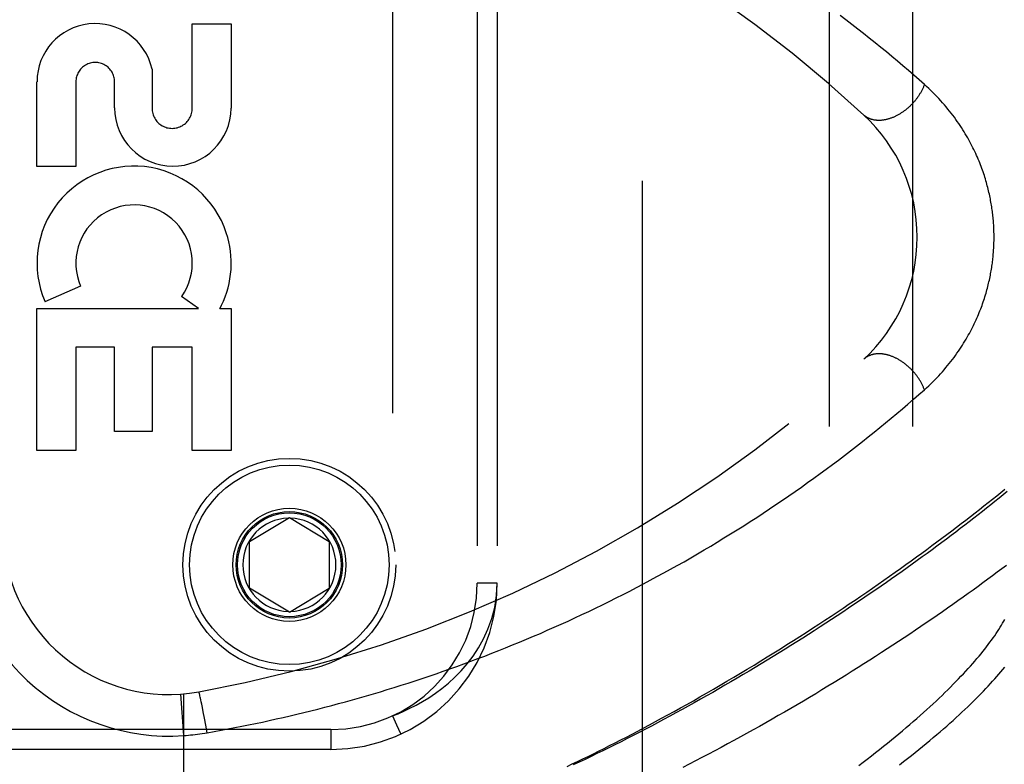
# Model space of a CAD drawing. Header units: inches. Extents: x 0 to 179, y 0 to 116.
# Tile 59 of 234: x 33.51 to 34.99, y 56.58 to 57.7. Entities that reach past the tile are written whole.
import ezdxf

# ---------------------------------------------------------------- set-up
doc = ezdxf.new("R2010")
doc.units = ezdxf.units.IN
doc.header["$LTSCALE"] = 9.842105
doc.header["$MEASUREMENT"] = 0
doc.linetypes.add('HIDDEN', pattern=[0.2, 0.1, -0.1])
for name, color, linetype in [('DEFAULT_2', 8, 'HIDDEN'), ('LEFTHAND_DOOR_ASSEMBLY', 7, 'CONTINUOUS'), ('SUBPANEL', 7, 'CONTINUOUS')]:
    doc.layers.add(name, color=color, linetype=linetype)

msp = doc.modelspace()

# ---------------------------------------------------------------- linework, layer by layer
at = {"layer": 'DEFAULT_2', "color": 8, "linetype": 'HIDDEN'}
msp.add_line((34.4445, 34.8233), (34.4445, 79.9273), dxfattribs=at)
at = {"layer": 'LEFTHAND_DOOR_ASSEMBLY', "color": 8, "linetype": 'HIDDEN'}
for p, q in [((34.0685, 58.095), (34.0685, 56.6557)), ((34.196, 57.8953), (34.196, 56.8553)), ((34.226, 57.8953), (34.226, 56.8553)), ((33.7676, 57.569), (33.7676, 57.6961)), ((33.7676, 57.6961), (33.826, 57.6961)), ((33.826, 57.6961), (33.826, 57.569)), ((33.7071, 57.6277), (33.7071, 57.569)), ((33.5341, 57.4817), (33.5341, 57.6088)), ((33.5925, 57.6088), (33.5925, 57.4817)), ((33.6508, 57.5697), (33.6508, 57.6088)), ((33.5925, 57.4817), (33.5341, 57.4817)), ((33.5997, 57.3015), (33.5461, 57.2783)), ((33.7771, 57.2681), (33.7516, 57.2859)), ((33.5341, 57.0544), (33.5341, 57.2681)), ((33.5341, 57.2681), (33.7771, 57.2681)), ((33.8091, 57.2681), (33.826, 57.2681)), ((33.826, 57.2681), (33.826, 57.0544)), ((33.5925, 57.2097), (33.5925, 57.0544)), ((33.6509, 57.2097), (33.5925, 57.2097)), ((33.6509, 57.0834), (33.6509, 57.2097)), ((33.7071, 57.2097), (33.7071, 57.0834)), ((33.7676, 57.2097), (33.7071, 57.2097)), ((33.7676, 57.0544), (33.7676, 57.2097)), ((33.7071, 57.0834), (33.6509, 57.0834)), ((33.5925, 57.0544), (33.5341, 57.0544)), ((33.826, 57.0544), (33.7676, 57.0544)), ((33.8535, 56.9178), (33.9135, 56.9539)), ((33.9135, 56.9539), (33.9735, 56.9178)), ((33.8535, 56.8478), (33.8535, 56.9178)), ((33.9735, 56.9178), (33.9735, 56.8478)), ((34.226, 56.8553), (34.196, 56.8553)), ((33.9135, 56.8118), (33.8535, 56.8478)), ((33.9135, 56.8118), (33.9735, 56.8478)), ((33.7547, 56.6261), (33.7503, 56.6885)), ((33.7547, 56.0241), (33.7547, 56.6888)), ((33.7785, 56.6883), (33.7783, 56.689)), ((33.7787, 56.6875), (33.7785, 56.6883)), ((33.7789, 56.6866), (33.7787, 56.6875)), ((33.7791, 56.6857), (33.7789, 56.6866)), ((33.7795, 56.6841), (33.7791, 56.6857)), ((33.7798, 56.6824), (33.7795, 56.6841)), ((33.7804, 56.6799), (33.7798, 56.6824)), ((33.781, 56.677), (33.7804, 56.6799)), ((33.7818, 56.6732), (33.781, 56.677)), ((33.7828, 56.6681), (33.7818, 56.6732)), ((33.7841, 56.6616), (33.7828, 56.6681)), ((33.7859, 56.6524), (33.7841, 56.6616)), ((33.788, 56.6416), (33.7859, 56.6524)), ((33.976, 56.6353), (32.8197, 56.6353)), ((33.79, 56.6304), (33.788, 56.6416)), ((33.976, 56.6353), (33.976, 56.6053)), ((33.976, 56.6053), (32.8497, 56.6053))]:
    msp.add_line(p, q, dxfattribs=at)
for points in [[(34.8682, 57.6047), (34.8602, 57.6117), (34.8522, 57.6187), (34.8441, 57.6257), (34.8359, 57.6327), (34.8277, 57.6396), (34.8193, 57.6466), (34.811, 57.6536), (34.8025, 57.6605), (34.794, 57.6674), (34.7854, 57.6743), (34.7767, 57.6812), (34.768, 57.6881), (34.7592, 57.6949), (34.7503, 57.7017), (34.7414, 57.7085)], [(34.8682, 57.6047), (34.8678, 57.6037), (34.8674, 57.6027), (34.867, 57.6017), (34.8666, 57.6007), (34.8662, 57.5997), (34.8657, 57.5987), (34.8652, 57.5978), (34.8648, 57.5968), (34.8643, 57.5958), (34.8637, 57.5948), (34.8632, 57.5939), (34.8627, 57.5929), (34.8621, 57.5919), (34.8615, 57.591), (34.861, 57.59), (34.8604, 57.5891), (34.8597, 57.5881), (34.8591, 57.5872), (34.8585, 57.5862), (34.8578, 57.5853), (34.8572, 57.5844), (34.8565, 57.5835), (34.8558, 57.5826), (34.8551, 57.5817), (34.8544, 57.5808), (34.8536, 57.5799), (34.8529, 57.579), (34.8522, 57.5782), (34.8514, 57.5773), (34.8506, 57.5765), (34.8499, 57.5756), (34.8491, 57.5748), (34.8483, 57.574), (34.8475, 57.5732), (34.8466, 57.5724), (34.8458, 57.5716), (34.845, 57.5708), (34.8441, 57.5701), (34.8433, 57.5693), (34.8424, 57.5686), (34.8415, 57.5678), (34.8407, 57.5671), (34.8398, 57.5664), (34.8389, 57.5657), (34.838, 57.565), (34.8371, 57.5644), (34.8362, 57.5637), (34.8353, 57.5631), (34.8343, 57.5625), (34.8334, 57.5619), (34.8325, 57.5613), (34.8316, 57.5607), (34.8306, 57.5601), (34.8297, 57.5596), (34.8287, 57.559), (34.8278, 57.5585), (34.8268, 57.558), (34.8259, 57.5575), (34.8249, 57.557), (34.824, 57.5566), (34.823, 57.5561), (34.8221, 57.5557), (34.8211, 57.5553), (34.8201, 57.5549), (34.8192, 57.5546), (34.8182, 57.5542), (34.8173, 57.5539), (34.8163, 57.5535), (34.8154, 57.5532), (34.8144, 57.5529), (34.8134, 57.5527), (34.8125, 57.5524), (34.8115, 57.5522), (34.8106, 57.5519), (34.8096, 57.5517), (34.8087, 57.5516), (34.8078, 57.5514), (34.8068, 57.5512), (34.8059, 57.5511), (34.805, 57.551), (34.8041, 57.5509), (34.8032, 57.5508), (34.8022, 57.5508), (34.8013, 57.5507), (34.8005, 57.5507), (34.7996, 57.5507), (34.7987, 57.5507), (34.7978, 57.5508), (34.7969, 57.5508), (34.7961, 57.5509), (34.7952, 57.551), (34.7944, 57.5511), (34.7935, 57.5512), (34.7927, 57.5513), (34.7919, 57.5515), (34.7911, 57.5517), (34.7903, 57.5519), (34.7895, 57.5521), (34.7887, 57.5523), (34.788, 57.5525), (34.7872, 57.5528), (34.7865, 57.5531), (34.7857, 57.5534), (34.785, 57.5537), (34.7843, 57.554), (34.7836, 57.5544), (34.7829, 57.5548), (34.7822, 57.5551), (34.7816, 57.5555), (34.7809, 57.556), (34.7803, 57.5564), (34.7796, 57.5568), (34.779, 57.5573), (34.7784, 57.5578), (34.7778, 57.5583), (34.7773, 57.5588)], [(34.8682, 57.146), (34.8715, 57.149), (34.8747, 57.1519), (34.8778, 57.1549), (34.8809, 57.1579), (34.8839, 57.1609), (34.8868, 57.1639), (34.8897, 57.1669), (34.8925, 57.17), (34.8952, 57.173), (34.8979, 57.1761), (34.9005, 57.1792), (34.9031, 57.1823), (34.9056, 57.1853), (34.908, 57.1884), (34.9104, 57.1915), (34.9127, 57.1945), (34.9149, 57.1976), (34.9171, 57.2007), (34.9193, 57.2037), (34.9213, 57.2068), (34.9233, 57.2098), (34.9253, 57.2128), (34.9272, 57.2158), (34.929, 57.2188), (34.9308, 57.2218), (34.9325, 57.2248), (34.9342, 57.2278), (34.9358, 57.2307), (34.9374, 57.2336), (34.9389, 57.2365), (34.9404, 57.2394), (34.9418, 57.2423), (34.9432, 57.2451), (34.9446, 57.248), (34.9459, 57.2508), (34.9471, 57.2536), (34.9483, 57.2564), (34.9495, 57.2591), (34.9506, 57.2619), (34.9517, 57.2646), (34.9528, 57.2673), (34.9538, 57.27), (34.9548, 57.2727), (34.9557, 57.2753), (34.9567, 57.278), (34.9576, 57.2806), (34.9584, 57.2832), (34.9592, 57.2858), (34.96, 57.2884), (34.9608, 57.2909), (34.9615, 57.2934), (34.9622, 57.296), (34.9629, 57.2985), (34.9635, 57.301), (34.9642, 57.3034), (34.9648, 57.3059), (34.9653, 57.3083), (34.9659, 57.3107), (34.9664, 57.3131), (34.9669, 57.3155), (34.9674, 57.3179), (34.9678, 57.3202), (34.9682, 57.3226), (34.9686, 57.3249), (34.969, 57.3272), (34.9694, 57.3295), (34.9697, 57.3318), (34.9701, 57.3341), (34.9704, 57.3364), (34.9707, 57.3386), (34.9709, 57.3409), (34.9712, 57.3431), (34.9714, 57.3453), (34.9716, 57.3476), (34.9718, 57.3498), (34.972, 57.352), (34.9722, 57.3542), (34.9723, 57.3564), (34.9725, 57.3586), (34.9726, 57.3608), (34.9727, 57.363), (34.9728, 57.3652), (34.9728, 57.3674), (34.9729, 57.3696), (34.9729, 57.3718), (34.9729, 57.3739), (34.9729, 57.3761), (34.9729, 57.3783), (34.9729, 57.3805), (34.9728, 57.3827), (34.9728, 57.3849), (34.9727, 57.3871), (34.9726, 57.3893), (34.9725, 57.3915), (34.9724, 57.3937), (34.9722, 57.396), (34.9721, 57.3982), (34.9719, 57.4004), (34.9717, 57.4026), (34.9715, 57.4049), (34.9712, 57.4071), (34.971, 57.4094), (34.9707, 57.4117), (34.9704, 57.414), (34.9701, 57.4163), (34.9698, 57.4186), (34.9694, 57.4209), (34.9691, 57.4232), (34.9687, 57.4255), (34.9683, 57.4279), (34.9678, 57.4303), (34.9674, 57.4327), (34.9669, 57.4351), (34.9664, 57.4375), (34.9659, 57.4399), (34.9653, 57.4424), (34.9648, 57.4449), (34.9641, 57.4473), (34.9635, 57.4499), (34.9628, 57.4524), (34.9622, 57.4549), (34.9614, 57.4575), (34.9607, 57.4601), (34.9599, 57.4627), (34.9591, 57.4653), (34.9583, 57.4679), (34.9574, 57.4706), (34.9565, 57.4733), (34.9555, 57.476), (34.9546, 57.4787), (34.9535, 57.4814), (34.9525, 57.4841), (34.9514, 57.4869), (34.9503, 57.4897), (34.9491, 57.4925), (34.9479, 57.4953), (34.9466, 57.4982), (34.9453, 57.501), (34.944, 57.5039), (34.9426, 57.5068), (34.9412, 57.5097), (34.9397, 57.5127), (34.9382, 57.5156), (34.9366, 57.5186), (34.9349, 57.5216), (34.9333, 57.5246), (34.9315, 57.5276), (34.9297, 57.5307), (34.9279, 57.5337), (34.926, 57.5368), (34.924, 57.5399), (34.922, 57.543), (34.9199, 57.5461), (34.9177, 57.5492), (34.9155, 57.5523), (34.9132, 57.5554), (34.9109, 57.5585), (34.9085, 57.5617), (34.906, 57.5648), (34.9035, 57.5679), (34.9009, 57.5711), (34.8983, 57.5742), (34.8955, 57.5773), (34.8928, 57.5804), (34.8899, 57.5835), (34.887, 57.5866), (34.884, 57.5896), (34.881, 57.5927), (34.8779, 57.5957), (34.8747, 57.5987), (34.8715, 57.6017), (34.8682, 57.6047)], [(34.8682, 57.146), (34.8678, 57.147), (34.8674, 57.148), (34.867, 57.149), (34.8666, 57.15), (34.8662, 57.151), (34.8657, 57.152), (34.8652, 57.1529), (34.8648, 57.1539), (34.8643, 57.1549), (34.8637, 57.1559), (34.8632, 57.1568), (34.8627, 57.1578), (34.8621, 57.1588), (34.8615, 57.1597), (34.861, 57.1607), (34.8604, 57.1616), (34.8597, 57.1626), (34.8591, 57.1635), (34.8585, 57.1644), (34.8578, 57.1654), (34.8572, 57.1663), (34.8565, 57.1672), (34.8558, 57.1681), (34.8551, 57.169), (34.8544, 57.1699), (34.8536, 57.1708), (34.8529, 57.1717), (34.8522, 57.1725), (34.8514, 57.1734), (34.8506, 57.1742), (34.8499, 57.1751), (34.8491, 57.1759), (34.8483, 57.1767), (34.8475, 57.1775), (34.8466, 57.1783), (34.8458, 57.1791), (34.845, 57.1799), (34.8441, 57.1806), (34.8433, 57.1814), (34.8424, 57.1821), (34.8415, 57.1829), (34.8407, 57.1836), (34.8398, 57.1843), (34.8389, 57.185), (34.838, 57.1857), (34.8371, 57.1863), (34.8362, 57.187), (34.8353, 57.1876), (34.8343, 57.1882), (34.8334, 57.1888), (34.8325, 57.1894), (34.8316, 57.19), (34.8306, 57.1906), (34.8297, 57.1911), (34.8287, 57.1917), (34.8278, 57.1922), (34.8268, 57.1927), (34.8259, 57.1932), (34.8249, 57.1936), (34.824, 57.1941), (34.823, 57.1945), (34.8221, 57.195), (34.8211, 57.1954), (34.8201, 57.1958), (34.8192, 57.1961), (34.8182, 57.1965), (34.8173, 57.1968), (34.8163, 57.1972), (34.8154, 57.1975), (34.8144, 57.1978), (34.8134, 57.198), (34.8125, 57.1983), (34.8115, 57.1985), (34.8106, 57.1987), (34.8096, 57.199), (34.8087, 57.1991), (34.8078, 57.1993), (34.8068, 57.1994), (34.8059, 57.1996), (34.805, 57.1997), (34.8041, 57.1998), (34.8032, 57.1999), (34.8022, 57.1999), (34.8013, 57.2), (34.8005, 57.2), (34.7996, 57.2), (34.7987, 57.2), (34.7978, 57.1999), (34.7969, 57.1999), (34.7961, 57.1998), (34.7952, 57.1997), (34.7944, 57.1996), (34.7935, 57.1995), (34.7927, 57.1994), (34.7919, 57.1992), (34.7911, 57.199), (34.7903, 57.1988), (34.7895, 57.1986), (34.7887, 57.1984), (34.788, 57.1982), (34.7872, 57.1979), (34.7865, 57.1976), (34.7857, 57.1973), (34.785, 57.197), (34.7843, 57.1967), (34.7836, 57.1963), (34.7829, 57.1959), (34.7822, 57.1956), (34.7816, 57.1952), (34.7809, 57.1947), (34.7803, 57.1943), (34.7796, 57.1939), (34.779, 57.1934), (34.7784, 57.1929), (34.7778, 57.1924), (34.7773, 57.1919)], [(33.79, 56.6304), (33.8004, 56.6323), (33.8108, 56.6341), (33.8212, 56.6361), (33.8316, 56.6381), (33.8419, 56.6401), (33.8523, 56.6422), (33.8627, 56.6443), (33.8731, 56.6465), (33.8834, 56.6488), (33.8938, 56.6511), (33.9042, 56.6534), (33.9146, 56.6558), (33.925, 56.6583), (33.9355, 56.6608), (33.9459, 56.6633), (33.9563, 56.666), (33.9667, 56.6686), (33.9772, 56.6714), (33.9876, 56.6741), (33.998, 56.677), (34.0085, 56.6799), (34.0189, 56.6828), (34.0294, 56.6858), (34.0398, 56.6889), (34.0503, 56.692), (34.0608, 56.6952), (34.0712, 56.6984), (34.0817, 56.7017), (34.0922, 56.7051), (34.1026, 56.7085), (34.1131, 56.7119), (34.1236, 56.7155), (34.1341, 56.719), (34.1445, 56.7227), (34.155, 56.7264), (34.1655, 56.7301), (34.176, 56.7339), (34.1864, 56.7378), (34.1969, 56.7418), (34.2074, 56.7457), (34.2178, 56.7498), (34.2283, 56.7539), (34.2387, 56.7581), (34.2492, 56.7623), (34.2596, 56.7666), (34.27, 56.7709), (34.2805, 56.7754), (34.2909, 56.7798), (34.3013, 56.7844), (34.3117, 56.7889), (34.3221, 56.7936), (34.3325, 56.7983), (34.3428, 56.8031), (34.3532, 56.8079), (34.3635, 56.8128), (34.3739, 56.8177), (34.3842, 56.8228), (34.3945, 56.8278), (34.4048, 56.833), (34.4151, 56.8382), (34.4254, 56.8434), (34.4356, 56.8487), (34.4458, 56.8541), (34.4561, 56.8595), (34.4662, 56.865), (34.4764, 56.8706), (34.4866, 56.8762), (34.4967, 56.8818), (34.5068, 56.8875), (34.5169, 56.8933), (34.5269, 56.8992), (34.537, 56.9051), (34.547, 56.911), (34.5569, 56.917), (34.5669, 56.9231), (34.5768, 56.9292), (34.5867, 56.9353), (34.5965, 56.9416), (34.6063, 56.9478), (34.6161, 56.9541), (34.6258, 56.9605), (34.6355, 56.9669), (34.6451, 56.9734), (34.6547, 56.9799), (34.6643, 56.9865), (34.6738, 56.9931), (34.6833, 56.9997), (34.6927, 57.0064), (34.7021, 57.0131), (34.7114, 57.0199), (34.7206, 57.0266), (34.7298, 57.0335), (34.739, 57.0403), (34.748, 57.0472), (34.7571, 57.0541), (34.766, 57.0611), (34.7749, 57.0681), (34.7837, 57.075), (34.7925, 57.0821), (34.8011, 57.0891), (34.8097, 57.0961), (34.8182, 57.1032), (34.8267, 57.1103), (34.8352, 57.1174), (34.8435, 57.1245), (34.8518, 57.1317), (34.86, 57.1389), (34.8682, 57.146)], [(34.331, 56.5799), (34.3388, 56.5836), (34.3467, 56.5873), (34.3545, 56.5911), (34.3625, 56.5949), (34.3705, 56.5988), (34.3785, 56.6028), (34.3867, 56.6069), (34.3949, 56.611), (34.4032, 56.6152), (34.4116, 56.6195), (34.4202, 56.6239), (34.4288, 56.6284), (34.4374, 56.6329), (34.4462, 56.6376), (34.4551, 56.6423), (34.4641, 56.6471), (34.4732, 56.6521), (34.4824, 56.6571), (34.4918, 56.6623), (34.5014, 56.6676), (34.511, 56.673), (34.5209, 56.6785), (34.5308, 56.6842), (34.5408, 56.6899), (34.551, 56.6958), (34.5612, 56.7018), (34.5714, 56.7078), (34.5816, 56.7138), (34.5918, 56.7199), (34.602, 56.726), (34.6121, 56.7322), (34.6221, 56.7383), (34.632, 56.7444), (34.6419, 56.7505), (34.6518, 56.7567), (34.6615, 56.7628), (34.6712, 56.769), (34.6809, 56.7751), (34.6904, 56.7813), (34.6999, 56.7874), (34.7093, 56.7935), (34.7186, 56.7996), (34.7279, 56.8057), (34.737, 56.8118), (34.7461, 56.8178), (34.7551, 56.8239), (34.764, 56.8299), (34.7728, 56.8359), (34.7816, 56.8419), (34.7902, 56.8479), (34.7988, 56.8538), (34.8073, 56.8597), (34.8157, 56.8656), (34.824, 56.8715), (34.8322, 56.8773), (34.8403, 56.8831), (34.8484, 56.8889), (34.8563, 56.8946), (34.8641, 56.9003), (34.8719, 56.906), (34.8796, 56.9116), (34.8871, 56.9172), (34.8946, 56.9228), (34.902, 56.9283), (34.9093, 56.9338), (34.9165, 56.9393), (34.9236, 56.9447), (34.9306, 56.95), (34.9375, 56.9554), (34.9443, 56.9607), (34.951, 56.9659), (34.9576, 56.9712), (34.9641, 56.9763), (34.9706, 56.9815), (34.9769, 56.9866), (34.9832, 56.9916), (34.9893, 56.9966)], [(34.9925, 56.9928), (34.9865, 56.9879), (34.9804, 56.983), (34.9743, 56.978), (34.968, 56.973), (34.9617, 56.968), (34.9553, 56.9629), (34.9489, 56.9578), (34.9423, 56.9527), (34.9357, 56.9476), (34.929, 56.9424), (34.9222, 56.9372), (34.9153, 56.932), (34.9083, 56.9267), (34.9013, 56.9214), (34.8942, 56.9161), (34.887, 56.9108), (34.8797, 56.9054), (34.8724, 56.9), (34.865, 56.8946), (34.8575, 56.8892), (34.8499, 56.8838), (34.8423, 56.8783), (34.8346, 56.8728), (34.8268, 56.8673), (34.8189, 56.8618), (34.811, 56.8563), (34.8031, 56.8508), (34.795, 56.8452), (34.7869, 56.8397), (34.7787, 56.8341), (34.7705, 56.8285), (34.7622, 56.8229), (34.7539, 56.8174), (34.7455, 56.8118), (34.737, 56.8062), (34.7285, 56.8006), (34.7199, 56.795), (34.7113, 56.7894), (34.7027, 56.7838), (34.694, 56.7782), (34.6852, 56.7727), (34.6764, 56.7671), (34.6676, 56.7616), (34.6587, 56.756), (34.6498, 56.7505), (34.6408, 56.745), (34.6318, 56.7395), (34.6228, 56.734), (34.6138, 56.7286), (34.6047, 56.7231), (34.5956, 56.7177), (34.5865, 56.7123), (34.5774, 56.707), (34.5682, 56.7017), (34.5591, 56.6964), (34.5499, 56.6911), (34.5407, 56.6859), (34.5315, 56.6807), (34.5223, 56.6755), (34.5131, 56.6704), (34.5038, 56.6653), (34.4946, 56.6603), (34.4854, 56.6553), (34.4762, 56.6503), (34.467, 56.6454), (34.4578, 56.6405), (34.4487, 56.6357), (34.4395, 56.6309), (34.4304, 56.6262), (34.4212, 56.6216), (34.4121, 56.6169), (34.403, 56.6124), (34.394, 56.6079), (34.3849, 56.6034), (34.3759, 56.5991), (34.367, 56.5947), (34.358, 56.5904), (34.3491, 56.5862), (34.3403, 56.5821)], [(34.9916, 56.882), (34.9847, 56.8768), (34.9777, 56.8716), (34.9706, 56.8663), (34.9634, 56.861), (34.9561, 56.8557), (34.9488, 56.8503), (34.9414, 56.8449), (34.9339, 56.8395), (34.9263, 56.8341), (34.9186, 56.8286), (34.9109, 56.8232), (34.9031, 56.8177), (34.8952, 56.8122), (34.8872, 56.8067), (34.8792, 56.8011), (34.8711, 56.7956), (34.8629, 56.79), (34.8546, 56.7844), (34.8463, 56.7788), (34.8379, 56.7732), (34.8294, 56.7676), (34.8209, 56.762), (34.8123, 56.7564), (34.8036, 56.7508), (34.7949, 56.7452), (34.7861, 56.7395), (34.7773, 56.7339), (34.7684, 56.7283), (34.7595, 56.7227), (34.7505, 56.717), (34.7414, 56.7114), (34.7323, 56.7058), (34.7232, 56.7002), (34.714, 56.6947), (34.7048, 56.6891), (34.6955, 56.6835), (34.6862, 56.678), (34.6769, 56.6725), (34.6675, 56.667), (34.6581, 56.6615), (34.6486, 56.6561), (34.6392, 56.6507), (34.6297, 56.6453), (34.6201, 56.6399), (34.6106, 56.6346), (34.601, 56.6293), (34.5915, 56.624), (34.5819, 56.6188), (34.5723, 56.6136), (34.5627, 56.6084), (34.5531, 56.6033), (34.5434, 56.5982), (34.5338, 56.5932), (34.5242, 56.5882), (34.5146, 56.5832), (34.505, 56.5783)], [(34.0685, 56.6557), (34.0769, 56.659), (34.0857, 56.6628), (34.0948, 56.6671), (34.1041, 56.6718), (34.1136, 56.6772), (34.1233, 56.6831), (34.133, 56.6897), (34.1429, 56.697), (34.1526, 56.705), (34.1623, 56.7139), (34.1718, 56.7235), (34.1809, 56.7341), (34.1897, 56.7456), (34.1979, 56.758), (34.2055, 56.7715), (34.2121, 56.7861), (34.2178, 56.8019), (34.2222, 56.8187), (34.225, 56.8365), (34.226, 56.8553)], [(34.7696, 56.5812), (34.776, 56.586), (34.7824, 56.5909), (34.7886, 56.5957), (34.7948, 56.6005), (34.8009, 56.6053), (34.8069, 56.6101), (34.8128, 56.6148), (34.8186, 56.6196), (34.8243, 56.6242), (34.8299, 56.6289), (34.8355, 56.6335), (34.8409, 56.6381), (34.8463, 56.6427), (34.8515, 56.6473), (34.8567, 56.6518), (34.8618, 56.6562), (34.8668, 56.6607), (34.8717, 56.6651), (34.8765, 56.6695), (34.8812, 56.6738), (34.8858, 56.6781), (34.8903, 56.6824), (34.8948, 56.6866), (34.8991, 56.6908), (34.9033, 56.695), (34.9075, 56.6991), (34.9116, 56.7032), (34.9155, 56.7072), (34.9194, 56.7112), (34.9232, 56.7152), (34.9269, 56.7191), (34.9305, 56.723), (34.934, 56.7268), (34.9375, 56.7306), (34.9408, 56.7344), (34.944, 56.7381), (34.9472, 56.7418), (34.9503, 56.7454), (34.9533, 56.749), (34.9561, 56.7526), (34.959, 56.7561), (34.9617, 56.7596), (34.9643, 56.763), (34.9668, 56.7664), (34.9693, 56.7697), (34.9717, 56.773), (34.9739, 56.7763), (34.9761, 56.7795), (34.9782, 56.7827), (34.9802, 56.7858), (34.9822, 56.7889), (34.984, 56.7919), (34.9858, 56.7949), (34.9875, 56.7979), (34.9891, 56.8008)], [(34.8309, 56.5823), (34.8369, 56.587), (34.8428, 56.5916), (34.8487, 56.5962), (34.8544, 56.6007), (34.86, 56.6053), (34.8655, 56.6098), (34.871, 56.6143), (34.8763, 56.6187), (34.8816, 56.6231), (34.8867, 56.6275), (34.8918, 56.6319), (34.8968, 56.6362), (34.9017, 56.6405), (34.9065, 56.6447), (34.9112, 56.6489), (34.9158, 56.6531), (34.9203, 56.6573), (34.9247, 56.6614), (34.9291, 56.6655), (34.9333, 56.6695), (34.9375, 56.6735), (34.9415, 56.6775), (34.9455, 56.6814), (34.9494, 56.6853), (34.9532, 56.6891), (34.9569, 56.693), (34.9605, 56.6967), (34.964, 56.7005), (34.9674, 56.7042), (34.9707, 56.7078), (34.974, 56.7114), (34.9771, 56.715), (34.9802, 56.7186), (34.9832, 56.7221), (34.9861, 56.7255), (34.9889, 56.7289)], [(33.7783, 56.689), (33.7782, 56.6894), (33.7781, 56.6897), (33.778, 56.69), (33.7779, 56.6902), (33.7779, 56.6905), (33.7778, 56.6907), (33.7777, 56.6909), (33.7777, 56.6911), (33.7776, 56.6913), (33.7776, 56.6914), (33.7775, 56.6916), (33.7775, 56.6917), (33.7774, 56.6918), (33.7774, 56.6918), (33.7773, 56.6919), (33.7773, 56.6919), (33.7773, 56.6919)], [(34.0685, 56.6557), (34.0748, 56.6421), (34.0807, 56.6295)], [(33.7547, 56.6261), (33.7583, 56.6264), (33.7617, 56.6267), (33.7651, 56.627), (33.7684, 56.6274), (33.7718, 56.6277), (33.7753, 56.6282), (33.7789, 56.6287), (33.7826, 56.6292), (33.7863, 56.6298), (33.79, 56.6304)], [(34.0807, 56.6295), (34.081, 56.6288), (34.0811, 56.6285)]]:
    msp.add_lwpolyline(points, dxfattribs=at)
for radius in [0.1599, 0.1499, 0.085, 0.08, 0.078]:
    msp.add_circle((33.9135, 56.8828), radius, dxfattribs=at)
for centre, radius, start, end in [((33.4185, 56.0912), 2, 47.2041, 79.6658), ((33.6217, 57.6088), 0.0875, 12.5167, 179.9756), ((33.6217, 57.6088), 0.0291, 359.9462, 180), ((33.7384, 57.5696), 0.0876, 179.9462, 359.5965), ((33.7373, 57.569), 0.0302, 179.9714, 0.0286), ((34.6074, 57.3753), 0.25, 312.7959, 47.2041), ((33.6801, 57.3362), 0.1459, 18.1268, 203.4014), ((33.6801, 57.3362), 0.0875, 324.8915, 203.4014), ((33.6831, 57.336), 0.1431, 333.8028, 18.5861), ((33.6801, 57.3362), 0.1459, 332.1494, 334.2621), ((33.4185, 58.6595), 2, 280.3342, 312.7959), ((33.9135, 56.8828), 0.07, 91.4692, 268.5308), ((33.9135, 56.8828), 0.07, 271.4692, 88.5308), ((33.7324, 56.9378), 0.3125, 180, 274.0875), ((33.7324, 56.9378), 0.25, 180, 280.3342), ((33.976, 56.8553), 0.25, 270, 360), ((33.976, 56.8553), 0.22, 270, 360)]:
    msp.add_arc(centre, radius, start, end, dxfattribs=at)
at = {"layer": 'SUBPANEL', "color": 8, "linetype": 'HIDDEN'}
for p, q in [((34.7257, 37.4066), (34.7257, 77.3441)), ((34.8507, 37.4066), (34.8507, 77.3441))]:
    msp.add_line(p, q, dxfattribs=at)

doc.saveas('drawing.dxf')
